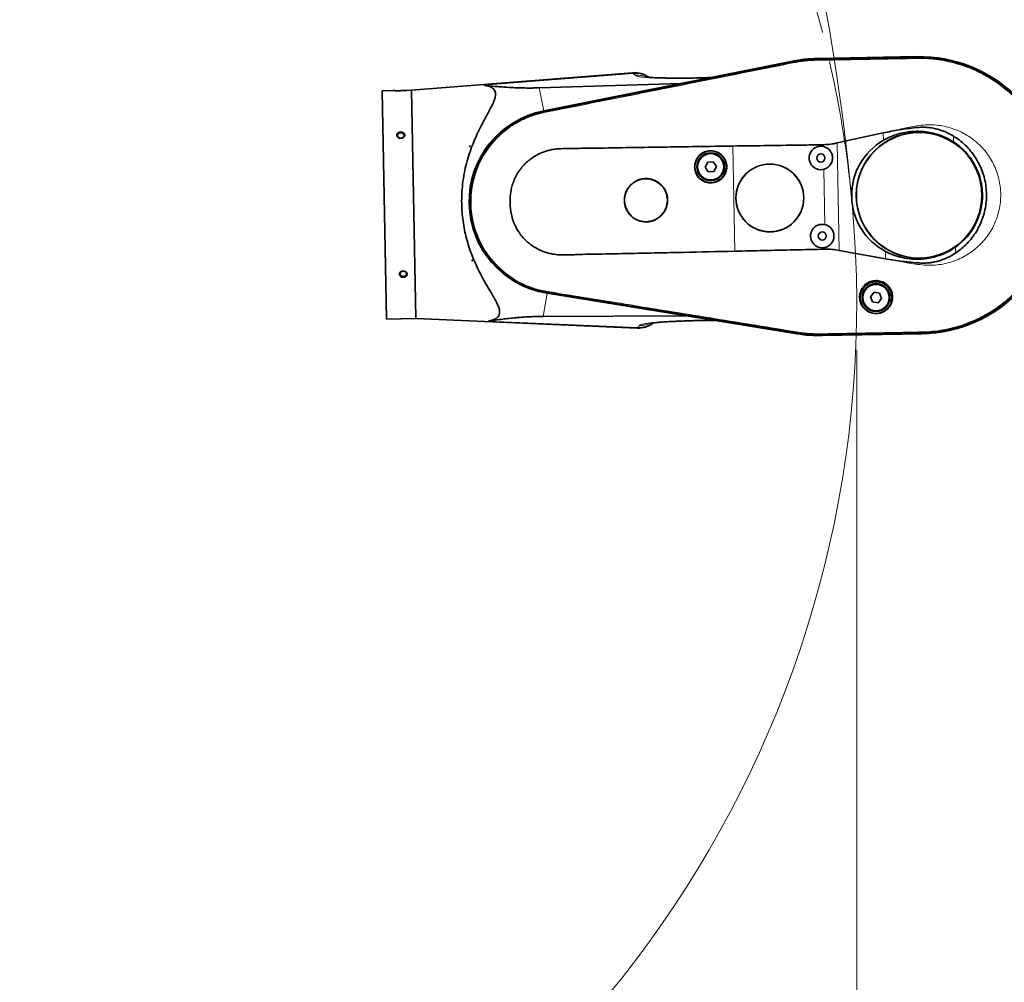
# Model space of a CAD drawing. Header units: millimetres. Extents: x 0 to 14900, y 0 to 10500.
# Tile 20 of 46: x 5136 to 6187, y 4697 to 5725. Entities that reach past the tile are written whole.
import ezdxf

# ---------------------------------------------------------------- set-up
doc = ezdxf.new("R2010")
doc.units = ezdxf.units.MM
doc.header["$LTSCALE"] = 25
doc.header["$PDSIZE"] = -1
doc.linetypes.add('PHANTOM', pattern=[12.7, 6.35, -1.27, 1.27, -1.27, 1.27, -1.27])
doc.styles.add('SLDTEXTSTYLE0', font='TXT', dxfattribs={"width": 0.605})
doc.dimstyles.new('SLDDIMSTYLE0', dxfattribs={"dimtxt": 87.5, "dimasz": 87.5, "dimexe": 0, "dimexo": 0.0625, "dimgap": 21.875, "dimtad": 1, "dimdec": 0, "dimrnd": 1e-09, "dimzin": 12, "dimdsep": 46, "dimtxsty": 'SLDTEXTSTYLE0', "dimsah": 1, "dimcen": 0.09, "dimadec": 0, "dimazin": 3, "dimtfac": 1, "dimtofl": 0, "dimtmove": 0, "dimatfit": 3, "dimfxl": 1, "dimfrac": 2, "dimtolj": 1, "dimtzin": 12, "dimarcsym": 0})

# ---------------------------------------------------------------- blocks, each defined once
blk = doc.blocks.new('_D_3')
at = {"color": 7, "linetype": 'Continuous', "lineweight": 0}
for p, q in [((6029.5, 5372.3), (6029.5, 3670.2)), ((3428.9, 4045.5), (3428.9, 3670.2)), ((6029.5, 3707.7), (3428.9, 3707.7))]:
    blk.add_line(p, q, dxfattribs=at)
at = {"color": 7, "linetype": 'Continuous', "lineweight": 18}
for points in [[(3428.9, 3707.7), (3516.4, 3695.2), (3516.4, 3720.2)], [(6029.5, 3707.7), (5942, 3720.2), (5942, 3695.2)]]:
    blk.add_solid(points, dxfattribs=at)
at = {"color": 7, "linetype": 'Continuous', "lineweight": 18, "insert": (4595.5, 3820.5), "char_height": 87.5, "attachment_point": 1, "style": 'SLDTEXTSTYLE0'}
blk.add_mtext('2601', dxfattribs=at)
blk = doc.blocks.new('_D_4')
at = {"color": 7, "linetype": 'Continuous', "lineweight": 0}
for p, q in [((3798.9, 7609.1), (6718.3, 7609.1)), ((6680.8, 7609.1), (6680.8, 4544.3)), ((3927.7, 4544.3), (6718.3, 4544.3))]:
    blk.add_line(p, q, dxfattribs=at)
at = {"color": 7, "linetype": 'Continuous', "lineweight": 18}
for points in [[(6680.8, 7609.1), (6668.3, 7521.6), (6693.3, 7521.6)], [(6680.8, 4544.3), (6693.3, 4631.8), (6668.3, 4631.8)]]:
    blk.add_solid(points, dxfattribs=at)
at = {"color": 7, "linetype": 'Continuous', "lineweight": 18, "insert": (6568, 5943), "char_height": 87.5, "attachment_point": 1, "rotation": 90, "style": 'SLDTEXTSTYLE0'}
blk.add_mtext('3065', dxfattribs=at)

msp = doc.modelspace()

# ---------------------------------------------------------------- linework, layer by layer
at = {"color": 7, "linetype": 'Continuous', "lineweight": 35}
for p, q in [((5961.1262508, 5680.4166482), (5695.3641371, 5627.3581546)), ((5695.3795593, 5627.2499524), (5960.9538188, 5680.287873)), ((5961.1089245, 5679.4817667), (5961.1145807, 5679.4828974)), ((6093.4309365, 5685.1756007), (5987.1986679, 5683.2345691)), ((5987.2006615, 5683.1254599), (6093.4329301, 5685.0664915)), ((5987.2156983, 5682.3024987), (5987.2226969, 5682.3026245)), ((6093.4414558, 5684.2440368), (6093.4479554, 5684.2441579)), ((5790.2114756, 5668.0322722), (5554.4133938, 5649.2808844)), ((5690.4752927, 5651.8456499), (5841.6224331, 5656.6412291)), ((5866.1554988, 5662.5821472), (5870.5823833, 5662.810437)), ((5872.3574516, 5662.77737), (5870.5823833, 5662.810437)), ((5534.62503, 5648.9193197), (5523.0776846, 5648.7083314)), ((5523.0776846, 5648.7083314), (5527.5306393, 5404.9990093)), ((5554.4133938, 5649.2808844), (5549.2059296, 5649.1857358)), ((5554.4133938, 5649.2808844), (5558.8663485, 5405.5715622)), ((5695.533046, 5626.4814055), (5695.547689, 5626.4843239)), ((6008.8200575, 5593.0390846), (6057.8619354, 5603.8290621)), ((5615.9858349, 5589.4582391), (5616.0725092, 5589.4598228)), ((5615.9891043, 5589.2793057), (5615.9858349, 5589.4582391)), ((5617.4029465, 5589.484132), (5615.9891043, 5589.2793057)), ((5616.0725092, 5589.4598228), (5615.9891043, 5589.2793057)), ((5616.0725092, 5589.4598228), (5617.4029465, 5589.484132)), ((5870.4102296, 5572.6553506), (5867.6602661, 5567.3068291)), ((5876.4171669, 5572.9480732), (5870.4102296, 5572.6553506)), ((5879.6741406, 5567.8922742), (5876.4171669, 5572.9480732)), ((5867.6602661, 5567.3068291), (5870.9172399, 5562.2510301)), ((5870.9172399, 5562.2510301), (5876.9241771, 5562.5437527)), ((5876.9241771, 5562.5437527), (5879.6741406, 5567.8922742)), ((6060.3185618, 5469.3783902), (6010.9152695, 5478.368548)), ((5618.2090429, 5467.7825114), (5619.6294239, 5467.6294709)), ((5618.2123123, 5467.603578), (5618.2090429, 5467.7825114)), ((5618.2090429, 5467.7825114), (5618.2989865, 5467.6051617)), ((5618.2989865, 5467.6051617), (5618.2123123, 5467.603578)), ((5618.2989865, 5467.6051617), (5619.6294239, 5467.6294709)), ((5698.9101653, 5432.6306675), (5966.0560756, 5389.3435513)), ((5966.2681318, 5389.4365851), (5698.9336109, 5432.7374194)), ((5699.0703488, 5433.5095126), (5699.0589667, 5433.5113523)), ((6048.0088781, 5433.6923077), (6044.257083, 5428.9919869)), ((6044.257083, 5428.9919869), (6046.4517826, 5423.3926767)), ((6053.9553728, 5432.7933182), (6048.0088781, 5433.6923077)), ((6052.3982774, 5422.4936872), (6056.1500724, 5427.1940079)), ((6056.1500724, 5427.1940079), (6053.9553728, 5432.7933182)), ((6046.4517826, 5423.3926767), (6052.3982774, 5422.4936872)), ((5527.5306393, 5404.9990093), (5558.8663485, 5405.5715622)), ((5558.8663485, 5405.5715622), (5795.1834214, 5395.4469921)), ((5845.9959551, 5408.7148979), (5694.9157054, 5407.9789067)), ((5870.4807243, 5403.6102693), (5870.9138185, 5403.6084348)), ((5876.9875306, 5403.693163), (5875.3185714, 5403.6010005)), ((5966.3993792, 5390.2468922), (5966.3936862, 5390.2478155)), ((5992.593077, 5388.3828023), (5992.5860783, 5388.3826723)), ((6098.8333837, 5389.5007463), (5992.6011151, 5387.5597147)), ((5992.6031087, 5387.4506055), (6098.8353773, 5389.3916371)), ((6098.8183653, 5390.3227001), (6098.8089438, 5390.3225323))]:
    msp.add_line(p, q, dxfattribs=at)
at = {"color": 8, "linetype": 'Continuous', "lineweight": 18}
for p, q in [((5961.1145807, 5679.4828974), (5960.9538188, 5680.287873)), ((5961.3240752, 5678.4339057), (5961.1089245, 5679.4817667)), ((5987.2156983, 5682.3024987), (5987.2006615, 5683.1254599)), ((5987.2352238, 5681.2338673), (5987.2226969, 5682.3026245)), ((6093.4479554, 5684.2441579), (6093.4329301, 5685.0664915)), ((6093.4414558, 5684.2440368), (6093.4674811, 5683.1755216)), ((5790.8478149, 5667.2320165), (5631.6641513, 5654.6340744)), ((5792.8873212, 5665.2657029), (5790.8478149, 5667.2320165)), ((5841.6224331, 5656.6412291), (5872.3574516, 5662.77737)), ((5690.4752927, 5651.8456499), (5695.3641371, 5627.3581546)), ((5695.533046, 5626.4814055), (5695.3795593, 5627.2499524)), ((5695.7453518, 5625.4183366), (5695.547689, 5626.4843239)), ((6058.0073754, 5595.8691591), (6057.8619354, 5603.8290621)), ((6008.8200575, 5593.0390846), (6010.9152695, 5478.368548)), ((6132.7338156, 5600.4188025), (6132.8493775, 5594.0941269)), ((5899.2750555, 5477.5405771), (5897.2241173, 5589.7880167)), ((5993.9274819, 5589.2442148), (5993.8922356, 5591.1732379)), ((5995.4498596, 5505.9247885), (5994.3714951, 5564.9434597)), ((5995.9292547, 5479.6875878), (5995.8938728, 5481.6240333)), ((6060.3185618, 5469.3783902), (6060.17301, 5477.3444116)), ((6134.900213, 5481.8523097), (6135.0158843, 5475.5216402)), ((5699.2322932, 5434.5814511), (5699.0703488, 5433.5095126)), ((5694.9157054, 5407.9789067), (5698.9101653, 5432.6306675)), ((5699.0589667, 5433.5113523), (5698.9336109, 5432.7374194)), ((5795.798727, 5396.2695902), (5636.2611, 5403.0439902)), ((5876.9875306, 5403.693163), (5845.9959551, 5408.7148979)), ((5795.798727, 5396.2695902), (5797.7650406, 5398.3090965)), ((5966.3993792, 5390.2468922), (5966.2681318, 5389.4365851)), ((5966.5704134, 5391.3028383), (5966.3936862, 5390.2478155)), ((5992.5665527, 5389.4513052), (5992.593077, 5388.3828023)), ((5992.5860783, 5388.3826723), (5992.6011151, 5387.5597147)), ((6098.7988395, 5391.3913416), (6098.8089438, 5390.3225323)), ((6098.8183653, 5390.3227001), (6098.8333837, 5389.5007463))]:
    msp.add_line(p, q, dxfattribs=at)
at = {"color": 7, "linetype": 'Continuous', "lineweight": 35, "flags": 128}
for points in [[(5542.8451348, 5598.1726972), (5543.9921389, 5598.3459225), (5545.0092849, 5598.80481), (5545.7863491, 5599.4996322), (5546.2391246, 5600.3550942), (5546.3185462, 5601.2784936), (5546.0160072, 5602.1697655), (5545.3642926, 5602.9323269), (5544.4340256, 5603.4835425), (5543.3260152, 5603.7636794), (5542.1603314, 5603.7423806), (5541.0632942, 5603.4219539), (5540.1537846, 5602.8371227), (5539.530362, 5602.0512625), (5539.2605841, 5601.1495334), (5539.3736853, 5600.2296518), (5539.8574095, 5599.3913011), (5540.6593375, 5598.7253296), (5541.6925682, 5598.3039057), (5542.8451348, 5598.1726972)], [(5545.5414412, 5450.6043878), (5546.6884453, 5450.7776131), (5547.7055913, 5451.2365007), (5548.4826555, 5451.9313228), (5548.935431, 5452.7867849), (5549.0148526, 5453.7101842), (5548.7123136, 5454.6014561), (5548.060599, 5455.3640176), (5547.130332, 5455.9152331), (5546.0223216, 5456.1953701), (5544.8566378, 5456.1740712), (5543.7596006, 5455.8536445), (5542.850091, 5455.2688134), (5542.2266684, 5454.4829531), (5541.9568905, 5453.5812241), (5542.0699917, 5452.6613424), (5542.5537159, 5451.8229917), (5543.3556439, 5451.1570203), (5544.3888746, 5450.7355963), (5545.5414412, 5450.6043878)]]:
    msp.add_lwpolyline(points, dxfattribs=at)
at = {"color": 7, "linetype": 'Continuous', "lineweight": 35}
for centre, radius in [((6096.1331569, 5537.2836189), 67.1635182), ((6096.1331569, 5537.2836189), 67.010549), ((5873.6672034, 5567.5995516), 16.9270833), ((5873.6672034, 5567.5995516), 14.84375), ((5873.6672034, 5567.5995516), 14.0625), ((5991.2226851, 5577.0403599), 4.3229167), ((5936.784754, 5534.3720715), 36.2288942), ((5936.784754, 5534.3720715), 36.147007), ((5804.5151646, 5531.955297), 22.9187262), ((5992.7450628, 5493.7209336), 4.3229167), ((6050.2035777, 5428.0929974), 16.9270833), ((6050.2035777, 5428.0929974), 14.84375), ((6050.2035777, 5428.0929974), 14.0625)]:
    msp.add_circle(centre, radius, dxfattribs=at)
at = {"color": 8, "linetype": 'Continuous', "lineweight": 18}
for centre in [(5873.6672034, 5567.5995516), (6050.2035777, 5428.0929974)]:
    msp.add_circle(centre, 14.4270833, dxfattribs=at)
at = {"color": 7, "linetype": 'Continuous', "lineweight": 18}
for centre, radius, start, end in [((3748.8889757, 5324.2675931), 2284.8733767, 5, 155), ((4869.6080111, 5422.3178037), 1159.8733767, 214.9292866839, 5)]:
    msp.add_arc(centre, radius, start, end, dxfattribs=at)
at = {"color": 7, "linetype": 'PHANTOM', "lineweight": 18}
msp.add_arc((4869.6080111, 5422.3178037), 1159.8733767, 5, 104.9292866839, dxfattribs=at)
at = {"color": 7, "linetype": 'Continuous', "lineweight": 35}
for centre, radius, start, end in [((5989.9008883, 5535.3425873), 147.8075393, 91.0467680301, 101.2939725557), ((5989.8818585, 5536.3840801), 146.875, 91.0467680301, 101.2904597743), ((6096.1331569, 5537.2836189), 147.9166667, 271.0467680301, 91.0467680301), ((6096.1331569, 5537.2836189), 147.8075393, 271.0467680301, 91.0467680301), ((5792.2493854, 5642.0704534), 26.0416667, 54.2918272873, 94.4866727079), ((5714.7384827, 5530.314935), 98.9583333, 101.2904597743, 260.7960458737), ((5714.7384827, 5530.314935), 98.8492059, 101.2939725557, 260.7995635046), ((6096.1331569, 5537.2836189), 67.6425507, 304.9678299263, 57.1257061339), ((5991.2226851, 5577.0403599), 12.5, 77.5032788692, 284.5902571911), ((5992.7450628, 5493.7209336), 12.5, 77.5032788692, 284.590257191), ((5796.2801857, 5421.4655592), 26.0416667, 267.5852219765, 307.7866732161), ((5989.8818585, 5536.3840801), 148.9583333, 260.7960458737, 271.0467680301), ((5989.9008883, 5535.3425873), 147.8075393, 260.7995635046, 271.0467680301)]:
    msp.add_arc(centre, radius, start, end, dxfattribs=at)
at = {"color": 8, "linetype": 'Continuous', "lineweight": 18}
for centre, radius, start, end in [((5793.2078119, 5641.6677106), 25.6730077, 57.0185067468, 95.2743735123), ((5797.2163556, 5421.9271345), 25.6966778, 266.837513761, 305.0865707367)]:
    msp.add_arc(centre, radius, start, end, dxfattribs=at)
at = {"color": 7, "linetype": 'Continuous', "lineweight": 35}
for centre, major_axis, ratio, start_param, end_param in [((5856.8528419, 5665.9721616), (16.3506707, 8.9807344), 0.1553294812, 3.4379656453, 3.5996341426), ((5869.8545722, 5668.5679124), (-4.369223, 5.194631), 0.5859279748, 2.6685816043, 2.8302501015), ((6092.0316461, 5537.2086778), (67.8972085, 1.2405894), 0.9981737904, 2.0773499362, 4.205835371), ((5861.5400694, 5399.9473358), (16.6507596, -8.3765119), 0.1555134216, 2.6834198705, 2.845177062), ((5874.6990275, 5397.8151177), (4.1753449, 5.3508092), 0.5860410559, 0.3112158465, 0.472973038)]:
    msp.add_ellipse(centre, major_axis=major_axis, ratio=ratio, start_param=start_param, end_param=end_param, dxfattribs=at)
for points, knots in [([(5695.547689, 5626.4843239), (5698.959126, 5627.1652026), (5705.7819352, 5628.5269472), (5716.0148893, 5630.5742309), (5729.6604259, 5633.2980924), (5746.7172287, 5636.6991501), (5774.0080002, 5642.1456384), (5808.121535, 5648.9510284), (5849.0576975, 5657.1195681), (5883.171153, 5663.9267233), (5910.4618773, 5669.3730146), (5927.5185748, 5672.7770062), (5941.0766684, 5675.4840166), (5951.1365043, 5677.4901908), (5957.7847829, 5678.8179077), (5961.1089245, 5679.4817667)], [0, 0, 0, 0, 0.0385379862, 0.07707524, 0.1156129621, 0.1926873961, 0.2697618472, 0.4239107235, 0.5780595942, 0.7322084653, 0.8092829, 0.8863573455, 0.924894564, 0.9624472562, 1, 1, 1, 1]), ([(5961.1145807, 5679.4828974), (5964.5366279, 5680.0921226), (5970.5580939, 5681.1641208), (5979.2856332, 5682.0286868), (5984.5697857, 5682.2111398), (5987.2156983, 5682.3024987)], [0, 0, 0, 0, 0.3966007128, 0.6978622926, 1, 1, 1, 1]), ([(5987.2226969, 5682.3026245), (5990.6959831, 5682.3657782), (5997.6424782, 5682.4920842), (6011.5353082, 5682.7476907), (6028.9013728, 5683.0639337), (6050.0776644, 5683.4509275), (6067.9492753, 5683.7783307), (6082.516281, 5684.0426899), (6089.7997185, 5684.1769209), (6093.4414558, 5684.2440368)], [0, 0, 0, 0, 0.0980979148, 0.1961936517, 0.3923850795, 0.5885764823, 0.7942879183, 0.8971434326, 1, 1, 1, 1]), ([(6093.4479554, 5684.2441579), (6096.9538397, 5684.2357133), (6103.9743454, 5684.2188029), (6114.4724063, 5683.2342481), (6124.884837, 5681.5588642), (6135.1491986, 5679.1240942), (6145.213362, 5675.9655578), (6155.0240489, 5672.0900816), (6164.5333066, 5667.5249823), (6173.6896002, 5662.2876595), (6182.4485915, 5656.409954), (6190.7619707, 5649.9172682), (6198.5906895, 5642.8477425), (6205.8907234, 5635.2335126), (6212.6286445, 5627.1176289), (6218.7651516, 5618.5379692), (6224.2735174, 5609.5421342), (6229.1206688, 5600.1734519), (6233.2866938, 5590.4826681), (6236.7448345, 5580.5173131), (6239.4828246, 5570.3305325), (6241.4809851, 5559.973193), (6242.7346616, 5549.4996332), (6243.2316302, 5538.9630259), (6242.9752736, 5528.4178225), (6241.9611644, 5517.9183625), (6240.2000837, 5507.518081), (6237.6952267, 5497.2714777), (6234.4653888, 5487.2298061), (6230.5217323, 5477.4464241), (6225.8898599, 5467.9694639), (6220.5883234, 5458.8502031), (6214.6492083, 5450.1327362), (6208.0983547, 5441.8651228), (6200.9741128, 5434.0861652), (6193.3088422, 5426.8397443), (6185.1458573, 5420.1589567), (6176.5233102, 5414.0828449), (6167.488949, 5408.6378815), (6158.0864339, 5403.856785), (6148.3668735, 5399.758143), (6138.3772544, 5396.37088), (6128.1798953, 5393.7055436), (6118.1473161, 5391.8523105), (6108.3484445, 5390.6750005), (6101.9949623, 5390.44013), (6098.8183653, 5390.3227001)], [0, 0, 0, 0, 0.0227722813, 0.0456013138, 0.0684304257, 0.0912595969, 0.1140887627, 0.1369176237, 0.1597464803, 0.182575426, 0.2054043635, 0.2282332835, 0.2510622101, 0.2738911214, 0.2967200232, 0.3195489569, 0.3423779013, 0.3652068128, 0.3880357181, 0.410864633, 0.4336935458, 0.4565224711, 0.4793513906, 0.5021803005, 0.5250092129, 0.547838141, 0.5706670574, 0.5934959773, 0.6163249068, 0.6391538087, 0.6619827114, 0.6848116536, 0.7076405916, 0.7304695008, 0.753298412, 0.7761273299, 0.7989562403, 0.8217851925, 0.8446141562, 0.8674430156, 0.8902718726, 0.9131010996, 0.935930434, 0.9587006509, 0.9793512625, 1, 1, 1, 1]), ([(5866.1533258, 5662.6524638), (5865.1601325, 5662.6123201), (5861.4572328, 5662.4626533), (5855.6035202, 5662.3369737), (5848.7858115, 5662.2472457), (5842.8601198, 5662.2456992), (5837.3079676, 5662.2934369), (5831.9199612, 5662.3149028), (5826.7473579, 5662.3535058), (5822.064883, 5662.4151179), (5817.7289289, 5662.5092495), (5813.7250327, 5662.6464348), (5810.5398941, 5662.8154264), (5808.0982478, 5662.9995818), (5806.3348608, 5663.1765209), (5805.2614554, 5663.308311), (5804.7079999, 5663.386693), (5804.644274, 5663.3868913), (5804.614796, 5663.3869831)], [0, 0, 0, 0, 0.0354510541, 0.1321713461, 0.2210793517, 0.302043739, 0.3757689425, 0.4584586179, 0.5314566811, 0.6009833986, 0.6707245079, 0.7406671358, 0.8117431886, 0.8600693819, 0.9074549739, 0.9491422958, 0.9764744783, 1, 1, 1, 1]), ([(5534.62503, 5648.9193197), (5534.6298712, 5648.9191345), (5534.6395893, 5648.9187627), (5534.7419699, 5648.9148881), (5534.9849957, 5648.905908), (5535.4605354, 5648.8897265), (5536.1118506, 5648.8704286), (5536.9168918, 5648.8511045), (5537.8679676, 5648.8347804), (5538.9345035, 5648.8248517), (5540.1008414, 5648.8241708), (5541.3239133, 5648.8349089), (5542.5821413, 5648.8581919), (5543.8197746, 5648.8932469), (5545.0162337, 5648.9385526), (5546.1103236, 5648.9898525), (5547.0888424, 5649.0436588), (5547.8978485, 5649.0938313), (5548.5353629, 5649.1369515), (5548.9393392, 5649.1659576), (5549.1666679, 5649.1827882), (5549.1927576, 5649.1847469), (5549.2059296, 5649.1857358)], [0, 0, 0, 0, 0.0259890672, 0.0521697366, 0.1027753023, 0.1548222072, 0.20594689, 0.2584851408, 0.3108958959, 0.3647482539, 0.4185878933, 0.4739328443, 0.528756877, 0.5851566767, 0.6401881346, 0.6968507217, 0.7512257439, 0.8072554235, 0.8602801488, 0.9149314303, 0.9570510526, 1, 1, 1, 1]), ([(5636.2611, 5403.0439902), (5637.7136823, 5403.3110621), (5640.3340941, 5403.7928511), (5643.4653761, 5405.0657787), (5645.8184347, 5406.6248893), (5647.4896153, 5408.6279817), (5648.3011351, 5411.1076926), (5648.2953415, 5414.012887), (5647.4495436, 5417.5995824), (5645.6046703, 5421.9491249), (5642.8598618, 5427.082411), (5639.2640712, 5433.1864704), (5634.9800295, 5440.4074658), (5630.1547837, 5448.8956425), (5625.3745839, 5458.0166401), (5621.1838361, 5467.0899746), (5617.6821844, 5475.977949), (5614.8004055, 5484.5299398), (5612.3268646, 5493.411559), (5610.3225676, 5502.5924969), (5608.8728746, 5512.0401927), (5607.9904922, 5521.6784764), (5607.6876235, 5531.3872411), (5608.003175, 5541.6464001), (5609.0913679, 5552.3507685), (5610.9908191, 5563.3521682), (5613.5442862, 5573.8823819), (5616.6749621, 5583.8587423), (5620.2307675, 5593.2713278), (5624.1101105, 5602.1748666), (5627.9336757, 5610.0395789), (5631.6053953, 5616.9602286), (5634.9700865, 5623.0551487), (5638.0967428, 5628.7858891), (5640.7901373, 5634.1100207), (5642.6948477, 5638.5651247), (5643.7775097, 5642.2207295), (5644.138118, 5645.1708886), (5643.8233716, 5647.7601406), (5642.7328845, 5649.9225405), (5640.977786, 5651.6729803), (5638.5310091, 5653.0690748), (5635.4356456, 5654.0991184), (5632.9215181, 5654.4557271), (5631.6641513, 5654.6340744)], [0, 0, 0, 0, 0.0229794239, 0.0414541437, 0.0599666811, 0.0784060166, 0.097016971, 0.1157135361, 0.13434424, 0.1582577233, 0.182269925, 0.2062486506, 0.237724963, 0.2693176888, 0.3009081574, 0.3323813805, 0.3573376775, 0.3823757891, 0.407396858, 0.4323298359, 0.4574348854, 0.482653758, 0.5078683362, 0.5329675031, 0.562586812, 0.5922990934, 0.621937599, 0.6507853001, 0.6797371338, 0.7087116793, 0.737590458, 0.7612440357, 0.7850267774, 0.808792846, 0.8324515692, 0.8560006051, 0.8734025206, 0.8908488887, 0.9082263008, 0.9256492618, 0.9431409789, 0.9605889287, 0.9802897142, 1, 1, 1, 1]), ([(5631.6641513, 5654.6340744), (5635.457565, 5654.2370062), (5641.1547274, 5653.6406668), (5649.4301745, 5652.9471692), (5656.5738984, 5652.4379413), (5663.4231698, 5652.0651635), (5669.9257677, 5651.8292874), (5675.6155259, 5651.7000299), (5681.1162243, 5651.6714115), (5686.3036443, 5651.7299762), (5689.0849451, 5651.8070976), (5690.4752927, 5651.8456499)], [0, 0, 0, 0, 0.2430467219, 0.3650212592, 0.486978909, 0.6418181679, 0.7199882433, 0.7981331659, 0.8980310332, 0.9490266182, 1, 1, 1, 1]), ([(5699.0589667, 5433.5113523), (5697.3370053, 5433.8179964), (5693.8928702, 5434.4313224), (5687.8602451, 5435.9351921), (5681.0092765, 5438.1176857), (5673.4702064, 5441.2394791), (5666.2173173, 5444.9770896), (5659.2983904, 5449.301513), (5652.7648348, 5454.1879878), (5646.6575068, 5459.5971896), (5641.0233489, 5465.4977485), (5635.2945622, 5472.5833814), (5629.7611285, 5481.0195056), (5624.7683912, 5490.8673306), (5621.2332361, 5500.3172231), (5618.9023741, 5509.1269561), (5617.4719639, 5517.1605683), (5616.717773, 5525.285497), (5616.6366694, 5533.4440669), (5617.237105, 5541.580122), (5618.6536647, 5550.580029), (5621.202555, 5560.340549), (5625.1602189, 5570.6467659), (5629.8004257, 5579.6051912), (5634.7740059, 5587.2410933), (5639.775149, 5593.6885519), (5645.296825, 5599.694897), (5651.2950306, 5605.2244719), (5657.7343411, 5610.232723), (5665.380591, 5615.2317156), (5674.3763431, 5619.8854281), (5684.7287016, 5623.9461256), (5691.9356415, 5625.6372611), (5695.533046, 5626.4814055)], [0, 0, 0, 0, 0.0192253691, 0.0384531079, 0.068323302, 0.0981933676, 0.1280635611, 0.1579337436, 0.1877998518, 0.2176659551, 0.2475320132, 0.2773980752, 0.3177406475, 0.3582118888, 0.398554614, 0.4284255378, 0.4582964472, 0.4881673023, 0.5180381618, 0.5478993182, 0.577760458, 0.6180988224, 0.6585656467, 0.6989038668, 0.7287774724, 0.7586510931, 0.7885157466, 0.8183804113, 0.8482450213, 0.8781096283, 0.9186984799, 0.9594176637, 1, 1, 1, 1]), ([(5539.5335264, 5599.2756652), (5539.8244096, 5599.0393793), (5540.4450212, 5598.5352535), (5541.7225952, 5598.1045327), (5543.1540744, 5598.0134287), (5544.5611231, 5598.3190996), (5545.7637732, 5598.9828418), (5546.6176498, 5599.9194638), (5547.0272455, 5601.0064421), (5546.9600994, 5602.1135068), (5546.4364934, 5603.1231561), (5545.5146292, 5603.9367869), (5544.2852375, 5604.4726821), (5542.8743106, 5604.6689296), (5541.4401712, 5604.494465), (5540.1555546, 5603.9610994), (5539.1790927, 5603.1288827), (5538.622337, 5602.0962284), (5538.5444476, 5600.9894628), (5538.8808045, 5600.0078882), (5539.3395359, 5599.4932836), (5539.5335264, 5599.2756652)], [0, 0, 0, 0, 0.0474447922, 0.1012254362, 0.1557540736, 0.2107117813, 0.2655691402, 0.3198188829, 0.3731824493, 0.4257801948, 0.478107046, 0.5307809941, 0.5842358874, 0.6385425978, 0.6934188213, 0.7483670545, 0.8028521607, 0.8565010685, 0.9092997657, 0.9616442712, 1, 1, 1, 1]), ([(6057.8619354, 5603.8290621), (6063.5513224, 5604.9397349), (6072.0926141, 5606.6071518), (6083.5780381, 5608.360179), (6091.1139845, 5609.3434579), (6097.5673342, 5609.8731527), (6102.9698324, 5609.8537128), (6108.3959048, 5609.3141282), (6113.6688037, 5608.3345487), (6118.7034489, 5606.9460065), (6123.5160725, 5605.1835707), (6128.2284957, 5603.0446924), (6131.2320313, 5601.2941055), (6132.7338156, 5600.4188025)], [0, 0, 0, 0, 0.225839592, 0.3390456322, 0.4522372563, 0.5215445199, 0.590804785, 0.6620692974, 0.7333342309, 0.7991181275, 0.8649046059, 0.9324515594, 1, 1, 1, 1]), ([(6058.0073754, 5595.8691591), (6059.8869584, 5596.8905112), (6063.6461483, 5598.9332283), (6070.093758, 5601.5432258), (6077.2762856, 5603.6800194), (6085.1778788, 5605.0947881), (6093.2213396, 5605.6437339), (6101.3105298, 5605.2693823), (6109.3440374, 5603.9994353), (6117.3813201, 5601.7679392), (6125.3289984, 5598.5754505), (6130.3426187, 5595.587881), (6132.8493775, 5594.0941269)], [0, 0, 0, 0, 0.0815939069, 0.1631888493, 0.2649216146, 0.366971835, 0.468706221, 0.5716789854, 0.6749802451, 0.7779467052, 0.8889756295, 1, 1, 1, 1]), ([(5993.8922356, 5591.1732379), (5996.3913962, 5591.2881616), (6001.4208223, 5591.5194392), (6006.3434975, 5592.5304519), (6008.8200575, 5593.0390846)], [0, 0, 0, 0, 0.4969077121, 1, 1, 1, 1]), ([(6132.7338156, 5600.4188025), (6135.4656888, 5598.5956315), (6140.5124981, 5595.2275408), (6147.0228589, 5589.1945362), (6152.5345128, 5582.9112706), (6157.3041249, 5576.0424478), (6161.2536123, 5568.6767179), (6164.3575325, 5560.9200722), (6166.5804328, 5552.8703547), (6167.8652138, 5544.6235651), (6168.2301691, 5536.2910116), (6167.6661729, 5527.9675448), (6166.1491635, 5519.7634872), (6163.7349443, 5511.7777109), (6160.4477666, 5504.1059136), (6156.2986989, 5496.8620546), (6151.3754009, 5490.1171977), (6146.0622782, 5484.344298), (6140.5934074, 5479.454259), (6136.8750572, 5476.8325121), (6135.0158843, 5475.5216402)], [0, 0, 0, 0, 0.0662607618, 0.1224088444, 0.1787369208, 0.2348861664, 0.2909809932, 0.3472557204, 0.4033514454, 0.4593553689, 0.5155363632, 0.5715374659, 0.6275563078, 0.6837525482, 0.7397694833, 0.7958322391, 0.8520732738, 0.9081350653, 0.9540675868, 1, 1, 1, 1]), ([(5897.2241173, 5589.7880167), (5884.5767293, 5589.5950203), (5859.2820144, 5589.2090283), (5821.348432, 5588.6672376), (5783.4345581, 5588.0856637), (5752.8598301, 5587.5249195), (5729.6184677, 5587.2671042), (5717.3993829, 5587.1206166), (5708.9071902, 5586.7207704), (5704.1578926, 5586.0535353), (5699.0244166, 5584.7650308), (5693.5308329, 5582.8905306), (5687.8356776, 5580.1706888), (5682.4808621, 5576.8356506), (5677.5519593, 5572.8989547), (5673.0955475, 5568.4342238), (5669.1917772, 5563.5070781), (5665.9147552, 5558.1671371), (5663.2805311, 5552.5025292), (5661.3451945, 5546.6489904), (5660.1226042, 5540.6949718), (5659.5055513, 5534.7364585), (5659.4079744, 5528.4545745), (5659.8910678, 5521.8956516), (5661.1165686, 5515.1487152), (5663.1053431, 5508.6728177), (5665.8902825, 5502.5945257), (5669.3474306, 5496.9709928), (5673.3348463, 5491.9607953), (5677.7462422, 5487.6001981), (5682.4517319, 5483.8625495), (5687.1422345, 5480.8951791), (5691.6782573, 5478.6084828), (5695.9572123, 5476.8625138), (5700.3769729, 5475.5054681), (5705.676529, 5474.3009576), (5711.9025932, 5473.5693955), (5718.9963726, 5473.4936438), (5726.0977162, 5473.7897391), (5740.1509783, 5474.3086248), (5761.1805186, 5474.578943), (5789.0131407, 5475.1816572), (5816.6903163, 5475.7511582), (5853.3844335, 5476.5293873), (5880.9168819, 5477.1360587), (5899.2750555, 5477.5405771)], [0, 0, 0, 0, 0.0696244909, 0.139248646, 0.2088662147, 0.2784854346, 0.3078357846, 0.3371831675, 0.3460296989, 0.3548645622, 0.3636859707, 0.3753187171, 0.3869878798, 0.3986191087, 0.4102568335, 0.4219314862, 0.4335666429, 0.4450567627, 0.4565857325, 0.4680734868, 0.4790394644, 0.4900388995, 0.5010180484, 0.5135817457, 0.5261792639, 0.538723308, 0.550870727, 0.5630663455, 0.5752171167, 0.5863054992, 0.597427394, 0.6085174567, 0.6170517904, 0.6255863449, 0.6341195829, 0.6426561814, 0.6556734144, 0.6687400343, 0.6818666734, 0.6949659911, 0.7464350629, 0.7979057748, 0.8484158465, 0.8989262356, 1, 1, 1, 1]), ([(5890.863925, 5567.9137629), (5890.7981016, 5568.8794565), (5890.6664546, 5570.8108432), (5889.8629689, 5573.6162141), (5888.6261086, 5576.2479317), (5886.9638693, 5578.6389501), (5884.9190923, 5580.7100867), (5882.5610722, 5582.4165136), (5879.9458501, 5583.6935515), (5877.1564787, 5584.5230428), (5874.2664035, 5584.8622546), (5871.3600795, 5584.7216324), (5868.5208911, 5584.0851148), (5865.8249679, 5582.9904261), (5863.3563939, 5581.4499811), (5861.174517, 5579.5244859), (5859.3546835, 5577.253525), (5857.9328603, 5574.7140487), (5856.9670792, 5571.9684067), (5856.4658176, 5569.1012018), (5856.4631742, 5566.1904688), (5856.9391155, 5563.3188854), (5857.8999858, 5560.5713224), (5859.2995073, 5558.0191694), (5861.115593, 5555.7445911), (5863.2809217, 5553.7996618), (5865.7474539, 5552.2545939), (5868.4343558, 5551.1362514), (5871.2730688, 5550.494941), (5874.1783944, 5550.3292096), (5877.0690438, 5550.6637929), (5879.865201, 5551.4691058), (5882.4819455, 5552.7415976), (5884.8540853, 5554.4270231), (5886.9017479, 5556.493957), (5888.5845475, 5558.8696842), (5889.8255839, 5561.4983264), (5890.7233589, 5564.5280404), (5890.8137468, 5566.7051525), (5890.863925, 5567.9137629)], [0, 0, 0, 0, 0.0268525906, 0.053705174, 0.080557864, 0.1074105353, 0.1342610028, 0.1611114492, 0.1879575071, 0.2148035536, 0.2416459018, 0.2684882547, 0.2953297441, 0.3221712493, 0.3490150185, 0.3758588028, 0.4027060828, 0.4295533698, 0.4564031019, 0.483252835, 0.5101033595, 0.5369538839, 0.5638044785, 0.5906550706, 0.6175055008, 0.6443559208, 0.6712051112, 0.6980542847, 0.7249005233, 0.751746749, 0.7785895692, 0.8054323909, 0.8322737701, 0.8591151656, 0.8859584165, 0.9128016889, 0.939649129, 0.9664965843, 1, 1, 1, 1]), ([(5897.2241173, 5589.7880167), (5922.5163958, 5590.098951), (5954.7401044, 5590.4950978), (5986.9613378, 5591.0531903), (5993.8922356, 5591.1732379)], [0, 0, 0, 0, 0.7848965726, 1, 1, 1, 1]), ([(5993.9274819, 5589.2442148), (5994.7974921, 5588.9915941), (5997.0138587, 5588.3480381), (6000.1086434, 5586.1530565), (6002.6299881, 5582.7163828), (6003.8638515, 5578.6167693), (6003.673575, 5574.3469756), (6002.0813865, 5570.3772303), (5999.2666699, 5567.1694473), (5996.4462486, 5565.5468964), (5994.7367569, 5565.0496952), (5994.3714951, 5564.9434597)], [0, 0, 0, 0, 0.0815291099, 0.2076968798, 0.3340293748, 0.4604222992, 0.5867060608, 0.7129312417, 0.8392576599, 0.9656546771, 1, 1, 1, 1]), ([(5827.6147638, 5532.3773632), (5827.5265123, 5533.6723994), (5827.3500093, 5536.262472), (5826.2728558, 5540.0245867), (5824.6147878, 5543.5538216), (5822.386537, 5546.7604032), (5819.6455571, 5549.5381809), (5816.4844843, 5551.8272931), (5812.9784799, 5553.5408992), (5809.2382904, 5554.6547435), (5805.362602, 5555.1112263), (5801.4639915, 5554.9240744), (5797.6547647, 5554.0714214), (5794.0368283, 5552.603386), (5790.7235912, 5550.5365307), (5787.7951478, 5547.9523175), (5785.35287, 5544.904048), (5783.4455439, 5541.4959733), (5782.1506092, 5537.8117666), (5781.4792072, 5533.9662685), (5781.4763116, 5530.0634689), (5782.114339, 5526.2146426), (5783.4015052, 5522.5324989), (5785.2757838, 5519.1119737), (5787.707886, 5516.0627447), (5790.6087359, 5513.4538494), (5793.9140666, 5511.3800124), (5797.5167908, 5509.8773852), (5801.3243958, 5509.0143661), (5805.2229505, 5508.7896008), (5809.1026015, 5509.2367133), (5812.8557331, 5510.3161686), (5816.3680965, 5512.0231584), (5819.5516013, 5514.2844073), (5822.2993715, 5517.0577288), (5824.5570073, 5520.244876), (5826.2218122, 5523.7711396), (5827.4261695, 5527.8352867), (5827.5474381, 5530.7559022), (5827.6147638, 5532.3773632)], [0, 0, 0, 0, 0.0268383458, 0.0536766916, 0.0805150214, 0.1073533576, 0.1341920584, 0.161030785, 0.1878725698, 0.2147144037, 0.241564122, 0.2684138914, 0.2952749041, 0.322135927, 0.3490045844, 0.3758731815, 0.4027371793, 0.4296010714, 0.4564467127, 0.4832922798, 0.5101170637, 0.5369418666, 0.5637595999, 0.5905774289, 0.6174078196, 0.6442383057, 0.6710905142, 0.697942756, 0.7248097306, 0.7516766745, 0.7785439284, 0.8054111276, 0.8322686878, 0.8591262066, 0.8859730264, 0.9128198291, 0.9396602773, 0.9665007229, 1, 1, 1, 1]), ([(5995.4498596, 5505.9247885), (5996.3198697, 5505.6721677), (5998.5362364, 5505.0286118), (6001.631021, 5502.8336302), (6004.1523658, 5499.3969564), (6005.3862292, 5495.2973429), (6005.1959527, 5491.0275493), (6003.6037642, 5487.0578039), (6000.7890476, 5483.8500209), (5997.9686263, 5482.22747), (5996.2591346, 5481.7302688), (5995.8938728, 5481.6240333)], [0, 0, 0, 0, 0.0815291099, 0.2076968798, 0.3340293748, 0.4604222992, 0.5867060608, 0.7129312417, 0.8392576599, 0.9656546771, 1, 1, 1, 1]), ([(5995.9292547, 5479.6875878), (5984.7136304, 5479.4585412), (5952.4943016, 5478.800555), (5920.2772654, 5478.0378092), (5899.2750555, 5477.5405771)], [0, 0, 0, 0, 0.34810235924, 1, 1, 1, 1]), ([(6010.9152695, 5478.368548), (6008.4520519, 5478.7819915), (6003.4961456, 5479.6138251), (5998.4615314, 5479.6629029), (5995.9292547, 5479.6875878)], [0, 0, 0, 0, 0.4970266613, 1, 1, 1, 1]), ([(6134.900213, 5481.8523097), (6133.3132826, 5480.7974929), (6130.1394026, 5478.6878463), (6124.4358415, 5475.6835136), (6117.8042082, 5472.9301254), (6110.2120171, 5470.7266827), (6102.3775832, 5469.3449184), (6094.3875148, 5468.8530463), (6086.341408, 5469.2382227), (6077.8314939, 5470.6136907), (6068.9666063, 5473.124906), (6063.1041721, 5475.9379273), (6060.17301, 5477.3444116)], [0, 0, 0, 0, 0.0725510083, 0.1451028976, 0.2451983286, 0.3456041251, 0.4457067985, 0.5477574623, 0.650127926, 0.7521792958, 0.8760919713, 1, 1, 1, 1]), ([(6135.0158843, 5475.5216402), (6132.3300399, 5473.8840503), (6128.2701689, 5471.4087009), (6122.4063814, 5468.9375761), (6117.6904418, 5467.3248966), (6112.6952138, 5466.0725463), (6107.4009168, 5465.1970111), (6101.9909695, 5464.8082897), (6095.3030378, 5464.9498807), (6087.4329236, 5465.6387913), (6075.3467514, 5467.0307396), (6066.3339312, 5468.4386905), (6060.3185618, 5469.3783902)], [0, 0, 0, 0, 0.1220816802, 0.1845363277, 0.2469887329, 0.3157705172, 0.3845529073, 0.4554679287, 0.5264152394, 0.6445833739, 0.7627865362, 1, 1, 1, 1]), ([(5542.3762203, 5450.8293068), (5542.6806289, 5450.6133315), (5543.3312191, 5450.1517432), (5544.6342424, 5449.7912927), (5546.0720971, 5449.7594387), (5547.4605349, 5450.1034536), (5548.6214357, 5450.7835009), (5549.4161588, 5451.7214161), (5549.7578424, 5452.8044203), (5549.6224758, 5453.9090824), (5549.0366653, 5454.9180348), (5548.0635019, 5455.7259878), (5546.7988354, 5456.2412173), (5545.3740059, 5456.3943537), (5543.9509778, 5456.1551966), (5542.7022449, 5455.5470782), (5541.7814342, 5454.6489037), (5541.2916562, 5453.5771371), (5541.2825793, 5452.4680947), (5541.6782171, 5451.5151746), (5542.1683362, 5451.0335767), (5542.3762203, 5450.8293068)], [0, 0, 0, 0, 0.04740327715, 0.1013115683, 0.15593045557, 0.21090788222, 0.26570586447, 0.31983685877, 0.37307216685, 0.42559384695, 0.47793386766, 0.53070114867, 0.58428376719, 0.63869693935, 0.69361711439, 0.74853006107, 0.80291097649, 0.85642785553, 0.90912828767, 0.96145673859, 1, 1, 1, 1]), ([(6067.8154376, 5428.414794), (6067.7482541, 5429.6761764), (6067.6139234, 5432.1982595), (6066.4383172, 5435.7155868), (6064.6612547, 5438.8247607), (6062.4575941, 5441.3751553), (6059.8452639, 5443.4219583), (6057.0682505, 5444.8917081), (6054.1471869, 5445.8154108), (6051.278131, 5446.2300015), (6048.4455487, 5446.1650931), (6045.7472715, 5445.6876697), (6043.1917091, 5444.8045323), (6040.8059511, 5443.5601311), (6038.647267, 5441.9663122), (6036.7111818, 5440.0293161), (6035.0936755, 5437.7954474), (6033.7933171, 5435.2391862), (6032.9204606, 5432.4591689), (6032.5009812, 5429.4290373), (6032.6262869, 5426.3026654), (6033.3386544, 5423.1110359), (6034.6709271, 5420.0400937), (6036.5955076, 5417.2242866), (6039.0592376, 5414.817375), (6041.8464249, 5412.9756833), (6044.8652524, 5411.7294864), (6047.804648, 5411.0741936), (6050.6767154, 5410.9380932), (6053.3221497, 5411.2090873), (6055.8169956, 5411.8572034), (6058.1520442, 5412.8246619), (6060.3170174, 5414.1180706), (6062.3499783, 5415.7612396), (6064.1438225, 5417.7288528), (6065.7160776, 5420.0927825), (6066.9044101, 5422.7609172), (6067.6598262, 5425.5950224), (6067.7652682, 5427.5056939), (6067.8154376, 5428.414794)], [0, 0, 0, 0, 0.036270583, 0.0725215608, 0.1038750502, 0.1352060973, 0.1633336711, 0.1914447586, 0.2165087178, 0.2415667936, 0.2648316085, 0.288098, 0.3109877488, 0.3338834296, 0.3576217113, 0.3813685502, 0.4069636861, 0.4325685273, 0.4607435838, 0.4889269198, 0.5197798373, 0.55063372, 0.5829966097, 0.6153426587, 0.6464110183, 0.6774445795, 0.7043645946, 0.7312632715, 0.7541526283, 0.7770424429, 0.7985094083, 0.8199848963, 0.8425555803, 0.8651373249, 0.8905063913, 0.9158863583, 0.9448103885, 0.9737407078, 1, 1, 1, 1]), ([(5966.3936862, 5390.2478155), (5962.9605657, 5390.803848), (5956.0943826, 5391.9159037), (5942.3618685, 5394.1366232), (5918.3303284, 5398.0281622), (5883.9992903, 5403.5826668), (5842.8021187, 5410.2491362), (5808.4711122, 5415.8035165), (5781.006304, 5420.2472091), (5760.407704, 5423.578553), (5743.2421783, 5426.3583433), (5729.5098019, 5428.5765526), (5719.2867649, 5430.2329038), (5709.1408115, 5431.8789951), (5702.4271824, 5432.9660047), (5699.0703488, 5433.5095126)], [0, 0, 0, 0, 0.0385279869, 0.0770553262, 0.1541100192, 0.3082193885, 0.4623287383, 0.616438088, 0.6934927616, 0.7705474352, 0.8476021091, 0.886129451, 0.9246574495, 0.9623285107, 1, 1, 1, 1]), ([(5694.9157054, 5407.9789067), (5692.6432451, 5407.9528153), (5688.0549226, 5407.9001341), (5681.8610358, 5407.6636728), (5676.0722257, 5407.355853), (5670.7091745, 5406.9842967), (5664.7559986, 5406.4915388), (5658.3251078, 5405.864964), (5651.0195393, 5405.0370682), (5643.6319969, 5404.0993217), (5638.7191495, 5403.3959226), (5636.2611, 5403.0439902)], [0, 0, 0, 0, 0.0839913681, 0.169586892, 0.2537964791, 0.3381598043, 0.4224793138, 0.5521873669, 0.6819295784, 0.8408595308, 1, 1, 1, 1]), ([(5809.3370255, 5400.5867057), (5809.3836572, 5400.5917369), (5809.4746909, 5400.6015586), (5810.471574, 5400.7816344), (5812.0482091, 5401.0205205), (5814.3782462, 5401.3117899), (5817.7028298, 5401.6413999), (5822.1514868, 5401.9807005), (5827.8199043, 5402.3130838), (5833.8509754, 5402.5898173), (5839.8971038, 5402.83365), (5845.6390901, 5403.0784292), (5851.3896446, 5403.3124114), (5857.303934, 5403.4730442), (5863.123683, 5403.5818933), (5867.2852802, 5403.6021603), (5869.3824416, 5403.6123735)], [0, 0, 0, 0, 0.03460970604, 0.06756459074, 0.10933617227, 0.16484063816, 0.23336504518, 0.31418963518, 0.40822528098, 0.51496140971, 0.59307729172, 0.67745015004, 0.76882224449, 0.84242559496, 0.92059324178, 1, 1, 1, 1]), ([(5875.3185714, 5403.6010005), (5874.4353149, 5403.5625004), (5873.1391997, 5403.5060043), (5871.9008852, 5403.5835903), (5871.5064381, 5403.6083041)], [0, 0, 0, 0, 0.6814645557, 1, 1, 1, 1]), ([(5992.5860783, 5388.3826723), (5989.110249, 5388.391403), (5982.9940771, 5388.4067658), (5974.2519016, 5389.1067295), (5969.0194181, 5389.8664704), (5966.3993792, 5390.2468922)], [0, 0, 0, 0, 0.3965944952, 0.6978593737, 1, 1, 1, 1]), ([(6098.8089438, 5390.3225323), (6095.3353528, 5390.2599265), (6088.3882273, 5390.1347159), (6074.4939339, 5389.8783037), (6057.1260632, 5389.562174), (6035.9498652, 5389.1751505), (6018.0798363, 5388.847693), (6003.5159651, 5388.5832253), (5996.2340388, 5388.44961), (5992.593077, 5388.3828023)], [0, 0, 0, 0, 0.0981102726, 0.196218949, 0.3924363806, 0.5886532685, 0.7943265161, 0.8971632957, 1, 1, 1, 1])]:
    msp.add_open_spline(points, degree=3, knots=knots, dxfattribs=at)
at = {"color": 8, "linetype": 'Continuous', "lineweight": 18}
for points, knots in [([(5695.7453518, 5625.4183366), (5710.4996179, 5628.3644868), (5740.0081391, 5634.2567849), (5784.2715094, 5643.0908991), (5828.5347339, 5651.9259592), (5872.7979353, 5660.7612734), (5917.0610959, 5669.5969325), (5946.5697489, 5675.488248), (5961.3240752, 5678.4339057)], [0, 0, 0, 0, 0.1666667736, 0.3333334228, 0.5000000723, 0.666666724, 0.8333333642, 1, 1, 1, 1]), ([(5987.2352238, 5681.2338673), (5996.0879119, 5681.3956787), (6013.7932884, 5681.7193014), (6040.3513603, 5682.2043197), (6066.9094268, 5682.6897181), (6084.6147962, 5683.0135871), (6093.4674811, 5683.1755216)], [0, 0, 0, 0, 0.249999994, 0.4999999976, 0.7499999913, 1, 1, 1, 1]), ([(6093.4674811, 5683.1755216), (6097.3044387, 5683.1579652), (6104.958512, 5683.1229432), (6116.3837342, 5681.9257608), (6127.6889891, 5679.9031122), (6138.8043124, 5676.9780868), (6150.5324175, 5672.88286), (6162.7088177, 5667.3905496), (6175.1338944, 5660.2416699), (6186.8058355, 5651.9064623), (6197.5930078, 5642.4741012), (6207.4051756, 5632.0375308), (6216.1563346, 5620.6754407), (6223.7510999, 5608.514446), (6230.1044397, 5595.6852503), (6235.1885753, 5582.2682573), (6238.9437137, 5568.3642377), (6241.3039909, 5554.1460656), (6242.2601165, 5539.8212729), (6241.8085123, 5525.5085879), (6239.9534461, 5511.294434), (6236.7137459, 5497.3226707), (6232.1223489, 5483.7487192), (6226.2300536, 5470.691772), (6219.0771857, 5458.2612767), (6210.7438856, 5446.593929), (6201.3182755, 5435.8185556), (6190.8732874, 5425.9981743), (6179.5085443, 5417.2497232), (6167.3566195, 5409.6621336), (6155.3770072, 5403.7286911), (6143.7956105, 5399.2127194), (6132.804104, 5395.8938022), (6121.6150975, 5393.4721337), (6110.2666308, 5391.8620213), (6102.6298387, 5391.5485797), (6098.7988395, 5391.3913416)], [0, 0, 0, 0, 0.02510708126, 0.05008432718, 0.07509147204, 0.10023673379, 0.1252452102, 0.15634242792, 0.18754232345, 0.21894397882, 0.25008816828, 0.28120479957, 0.31257648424, 0.34382789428, 0.37491992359, 0.40615225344, 0.43761193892, 0.46905315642, 0.50035685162, 0.53145221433, 0.56265164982, 0.59405321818, 0.62519731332, 0.65631421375, 0.68768627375, 0.71893732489, 0.75002928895, 0.78126183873, 0.81264623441, 0.84377096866, 0.8749050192, 0.90002141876, 0.92507472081, 0.9499876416, 0.97491128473, 1, 1, 1, 1]), ([(5790.8478149, 5667.2320165), (5790.728928, 5667.3751692), (5790.3712865, 5667.805808), (5790.1246944, 5668.1027747), (5790.2049651, 5668.0061105), (5790.2144658, 5667.9946695)], [0, 0, 0, 0, 0.3050779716, 0.917750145, 1, 1, 1, 1]), ([(5792.8873212, 5665.2657029), (5794.7213931, 5665.3018161), (5798.3895368, 5665.3740426), (5802.428349, 5664.5952691), (5804.3877133, 5663.626983), (5804.7074201, 5663.4689891)], [0, 0, 0, 0, 0.455584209, 0.9111684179, 1, 1, 1, 1]), ([(5870.5823833, 5662.810437), (5868.1169307, 5662.707171), (5863.1179796, 5662.4977889), (5855.8372537, 5662.3044132), (5848.7987467, 5662.1959975), (5842.0517404, 5662.1774882), (5835.6358885, 5662.2298365), (5829.310195, 5662.2469518), (5823.692997, 5662.2828639), (5818.9484608, 5662.3454322), (5814.754601, 5662.4353959), (5810.7889181, 5662.5654795), (5807.0600009, 5662.7467304), (5803.7465999, 5662.9771285), (5800.9222335, 5663.2470093), (5798.5366855, 5663.5512079), (5796.1571694, 5663.9642342), (5794.0080409, 5664.5113702), (5793.2581792, 5665.0160863), (5792.8873212, 5665.2657029)], [0, 0, 0, 0, 0.068255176, 0.1383941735, 0.2109718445, 0.280927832, 0.352816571, 0.4247239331, 0.4868278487, 0.538541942, 0.5862800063, 0.6349234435, 0.685812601, 0.7348144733, 0.7795168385, 0.8232528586, 0.8662750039, 0.9338638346, 1, 1, 1, 1]), ([(5699.2322932, 5434.5814511), (5695.5284815, 5435.3115378), (5688.1252865, 5436.7708383), (5677.471561, 5440.5635216), (5667.335801, 5445.4628488), (5657.8427099, 5451.5191182), (5649.1133087, 5458.6257006), (5641.2654372, 5466.6997862), (5634.4018257, 5475.622984), (5628.6171536, 5485.279979), (5623.989425, 5495.5446025), (5620.5767498, 5506.2722691), (5618.4280603, 5517.3223795), (5617.5737107, 5528.5497099), (5618.0197214, 5539.7980271), (5619.7646968, 5550.9191417), (5622.7863537, 5561.7661437), (5627.0374453, 5572.189461), (5632.4670572, 5582.0506181), (5639.0032246, 5591.2216481), (5646.5542923, 5599.5699656), (5655.0169042, 5606.9930829), (5663.5093164, 5612.8504863), (5671.7314397, 5617.3703307), (5679.4778146, 5620.7788498), (5687.4890784, 5623.5487779), (5692.9899631, 5624.7944037), (5695.7453518, 5625.4183366)], [0, 0, 0, 0, 0.0419281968, 0.0838062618, 0.1253057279, 0.1668857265, 0.2087073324, 0.2501871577, 0.2917991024, 0.3335995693, 0.3750676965, 0.4167141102, 0.4584883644, 0.4999489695, 0.5416305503, 0.5833737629, 0.6248316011, 0.6665497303, 0.7082565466, 0.7497155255, 0.7914888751, 0.8331363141, 0.8746014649, 0.9059318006, 0.93732592, 0.9686066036, 1, 1, 1, 1]), ([(6057.8619354, 5603.8290621), (6059.5948141, 5604.1872984), (6064.459479, 5605.1929657), (6072.4409199, 5606.9749411), (6081.8042152, 5609.1382562), (6091.2195133, 5611.0028897), (6100.7065134, 5612.2592321), (6109.9357729, 5612.5424238), (6118.8071389, 5611.7147442), (6127.2172146, 5609.9878862), (6135.3872347, 5607.3350798), (6143.2007162, 5603.7592806), (6150.5703342, 5599.3360403), (6157.385907, 5594.1213518), (6163.5388138, 5588.1607764), (6168.9776195, 5581.5627726), (6173.6216041, 5574.4197463), (6177.387168, 5566.8141107), (6180.2692586, 5558.8678437), (6182.2370016, 5550.6741004), (6183.241569, 5542.3363652), (6183.3159239, 5533.968214), (6182.4580507, 5525.6564122), (6180.6558203, 5517.5125644), (6177.9759399, 5509.6306906), (6174.4370134, 5502.0804), (6170.0507306, 5494.9747017), (6164.9030398, 5488.3862374), (6159.0475695, 5482.3800692), (6152.5266904, 5477.0616631), (6145.4381815, 5472.4813316), (6137.8639918, 5468.6879747), (6129.8781561, 5465.7683012), (6121.5898327, 5463.7432591), (6112.8603803, 5462.5900342), (6103.7830612, 5462.5148103), (6094.4610422, 5463.3846548), (6085.1863452, 5464.8522949), (6075.952141, 5466.6188621), (6067.662365, 5468.1425335), (6062.4478147, 5469.0200675), (6060.3185618, 5469.3783902)], [0, 0, 0, 0, 0.015872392, 0.0445581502, 0.0733516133, 0.1020712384, 0.1306240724, 0.159107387, 0.1847013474, 0.2103748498, 0.2359665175, 0.2615710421, 0.2872568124, 0.3128583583, 0.33830768, 0.3638389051, 0.3892855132, 0.4144245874, 0.4396449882, 0.46478297, 0.4896653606, 0.514627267, 0.5395084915, 0.5642704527, 0.5891101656, 0.6138714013, 0.6387579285, 0.6637232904, 0.6886121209, 0.7137533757, 0.7389742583, 0.7641182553, 0.7895518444, 0.8150658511, 0.8405021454, 0.8683680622, 0.8963020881, 0.9243990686, 0.9525684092, 0.980632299, 1, 1, 1, 1]), ([(5966.5704134, 5391.3028383), (5951.7182662, 5393.7075506), (5922.0139714, 5398.5169751), (5877.4573952, 5405.7297761), (5832.9007967, 5412.942302), (5788.3441615, 5420.1542946), (5743.7878584, 5427.3661193), (5714.0840257, 5432.1763603), (5699.2322932, 5434.5814511)], [0, 0, 0, 0, 0.1666673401, 0.3333346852, 0.5000020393, 0.6666693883, 0.8333367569, 1, 1, 1, 1]), ([(5797.7650406, 5398.3090965), (5797.9832025, 5398.4856788), (5798.4219398, 5398.8407967), (5799.6789846, 5399.3407148), (5801.1960873, 5399.7679806), (5802.855956, 5400.1284743), (5804.5279654, 5400.429976), (5806.4150739, 5400.7158882), (5808.5235574, 5400.987495), (5810.8662304, 5401.2443993), (5813.4533905, 5401.4863344), (5816.1984447, 5401.7066047), (5819.0174538, 5401.9022205), (5821.904688, 5402.0782234), (5824.9508478, 5402.2438204), (5829.0582579, 5402.4442786), (5834.9205243, 5402.6910081), (5842.1956139, 5402.9829458), (5849.9597584, 5403.319002), (5858.103252, 5403.5292725), (5866.5780487, 5403.6424843), (5872.4374646, 5403.6146747), (5875.3185714, 5403.6010005)], [0, 0, 0, 0, 0.04410685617, 0.08870162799, 0.13415429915, 0.16647582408, 0.1991356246, 0.23224362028, 0.26590534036, 0.30062296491, 0.33630822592, 0.3730588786, 0.40782437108, 0.44118781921, 0.47650275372, 0.51380334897, 0.58061969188, 0.66974435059, 0.75170816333, 0.83773742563, 0.92021460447, 1, 1, 1, 1]), ([(5795.1845114, 5395.4724338), (5795.1782858, 5395.4643535), (5795.0974964, 5395.3594957), (5795.3311456, 5395.6627685), (5795.6815479, 5396.1175165), (5795.798727, 5396.2695902)], [0, 0, 0, 0, 0.05264709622, 0.6831926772, 1, 1, 1, 1]), ([(5809.724279, 5400.6473239), (5809.3406812, 5400.4386949), (5807.3501997, 5399.3561233), (5803.2693231, 5398.3981507), (5799.5998014, 5398.3387812), (5797.7650406, 5398.3090965)], [0, 0, 0, 0, 0.1066330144, 0.5533165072, 1, 1, 1, 1]), ([(6098.7988395, 5391.3913416), (6089.946149, 5391.2298746), (6072.240768, 5390.9069405), (6045.682694, 5390.4219009), (6019.1246287, 5389.9363826), (6001.4192447, 5389.6129977), (5992.5665527, 5389.4513052)], [0, 0, 0, 0, 0.2499999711, 0.4999999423, 0.7499999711, 1, 1, 1, 1])]:
    msp.add_open_spline(points, degree=3, knots=knots, dxfattribs=at)
for points in [[(5961.3240752, 5678.4339057), (5965.6112991, 5679.190122), (5974.1857468, 5680.7025546), (5982.8853982, 5681.0567631), (5987.2352238, 5681.2338673)], [(5992.5665527, 5389.4513052), (5988.2131606, 5389.4693879), (5979.5063764, 5389.5055532), (5970.8824011, 5390.7037433), (5966.5704134, 5391.3028383)]]:
    msp.add_open_spline(points, degree=3, dxfattribs=at)
at = {"color": 7, "linetype": 'Continuous', "lineweight": 0}
msp.add_point((6029.4813878, 5422.3178037), dxfattribs=at)

# ---------------------------------------------------------------- dimensions: what is measured, and where the dimension line sits
at = {"color": 7, "linetype": 'Continuous', "lineweight": 18}
dim = msp.add_linear_dim(base=(6680.8096111, 4544.2675931), p1=(3748.8889757, 7609.1409698), p2=(3877.6889757, 4544.2675931), angle=90, dimstyle='SLDDIMSTYLE0', dxfattribs=at)
dim.commit()
dim.dimension.update_dxf_attribs({"geometry": '_D_4', "text_midpoint": (6680.8096111, 6076.7042815), "dimtype": 160})
dim = msp.add_linear_dim(base=(3428.8889757, 3707.6821677), p1=(6029.4813878, 5422.3178037), p2=(3428.8889757, 4095.4675931), dimstyle='SLDDIMSTYLE0', dxfattribs=at)
dim.commit()
dim.dimension.update_dxf_attribs({"geometry": '_D_3', "text_midpoint": (4729.1851818, 3707.6821677), "dimtype": 160})

doc.saveas('drawing.dxf')
